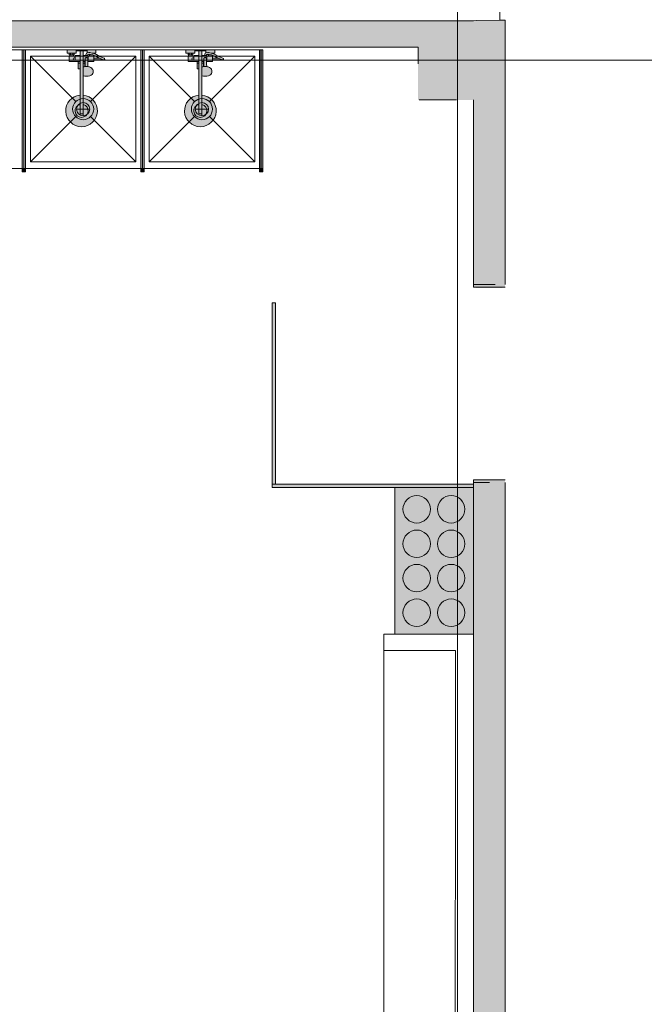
# Model space of a CAD drawing. Header units: millimetres. Extents: x -14761 to 157739, y -22400 to 107990.
# Tile 156 of 256: x 113681 to 118415, y 28848 to 36307. Entities that reach past the tile are written whole.
import ezdxf

# ---------------------------------------------------------------- set-up
doc = ezdxf.new("R2010")
doc.units = ezdxf.units.MM
doc.header["$MEASUREMENT"] = 0
doc.linetypes.add('Штриховая', pattern=[564.444447, 282.222223, -282.222223])
for name, color, linetype in [('Интерьер - конструкции мебели', 7, 'Continuous'), ('Интерьер - Мебель', 7, 'Continuous'), ('Интерьер - Оборудование', 7, 'Continuous'), ('Интерьер - Сантехника', 7, 'Continuous'), ('Конструктив - Колонны', 7, 'Continuous'), ('Конструктив - Стены Блок 200 нов', 7, 'Continuous'), ('Конструктив - Стены Внутр сущ.', 7, 'Continuous'), ('Элемент Модели - Зона', 7, 'Continuous'), ('Элемент Модели - Оси', 7, 'Continuous')]:
    doc.layers.add(name, color=color, linetype=linetype)

msp = doc.modelspace()

# ---------------------------------------------------------------- hatches: boundary and pattern name
at = {"layer": 'Интерьер - Мебель', "linetype": 'Continuous', "lineweight": 0, "true_color": 0x7f7f7f}
for points in [[(115595, 34162.6), (115595, 32787.6), (115620, 32787.6), (115620, 34162.6)], [(115595, 32787.6), (115595, 32762.6), (117120, 32762.6), (117120, 32787.6)]]:
    msp.add_hatch(color=8, dxfattribs=at).paths.add_polyline_path(points)
at = {"layer": 'Интерьер - Мебель', "linetype": 'Continuous', "lineweight": 5, "true_color": 0xcccccc}
msp.add_hatch(color=254, dxfattribs=at).paths.add_polyline_path([(116523.4, 32763.6), (116523.4, 31651), (117121.6, 31651), (117121.6, 32763.6)])
at = {"layer": 'Интерьер - Оборудование', "linetype": 'Continuous', "lineweight": 0, "true_color": 0xffffff}
for points in [[(113699.5, 35180), (113700, 35180), (113700, 36080), (113699.5, 36080)], [(113724.5, 35180), (113724.5, 36080), (113724, 36080), (113724, 35180)], [(114599.5, 35180), (114600, 35180), (114600, 36080), (114599.5, 36080)], [(114624.5, 35180), (114624.5, 36080), (114624, 36080), (114624, 35180)], [(115499.5, 35180), (115500, 35180), (115500, 36080), (115499.5, 36080)], [(115524.5, 35180), (115524.5, 36080), (115524, 36080), (115524, 35180)]]:
    msp.add_hatch(color=7, dxfattribs=at).paths.add_polyline_path(points)
at = {"layer": 'Интерьер - Оборудование', "linetype": 'Continuous', "lineweight": 0, "true_color": 0x000000}
for points in [[(113724, 36080), (113700, 36080), (113700, 35180), (113724, 35180)], [(114624, 36080), (114600, 36080), (114600, 35180), (114624, 35180)], [(115524, 36080), (115500, 36080), (115500, 35180), (115524, 35180)], [(113724.5, 35155), (113724.5, 35180), (113699.5, 35180), (113699.5, 35155)], [(114624.5, 35155), (114624.5, 35180), (114599.5, 35180), (114599.5, 35155)], [(115524.5, 35155), (115524.5, 35180), (115499.5, 35180), (115499.5, 35155)]]:
    msp.add_hatch(color=18, dxfattribs=at).paths.add_polyline_path(points)
at = {"layer": 'Интерьер - Оборудование', "linetype": 'Continuous', "lineweight": 0, "true_color": 0xe5e5e5}
h = msp.add_hatch(color=254, dxfattribs=at)
h.paths.add_polyline_path([(114138, 35736.4, 19.949874), (114162, 35736.4), (114162, 35883), (114174.1, 35880.1), (114187, 35879.1), (114199.9, 35880.1), (114212, 35883), (114222.4, 35887.5), (114230.3, 35893.5), (114235.3, 35900.4), (114237, 35907.8), (114237, 35918.4), (114236.5, 35921.6), (114234.8, 35929), (114233.4, 35931.7), (114228.6, 35938.4), (114226.5, 35940.2), (114219.2, 35945.6), (114209.8, 35949.8), (114204.6, 35951.2), (114198, 35952.7), (114197.5, 35970.9), (114197.3, 35992), (114243, 35992), (114243, 36003.5), (114319, 36003.5, 0.853753), (114321, 36016.2), (114308.2, 36020.4), (114289, 36028.7), (114262.3, 36043.9), (114243, 36050.7), (114243, 36054), (114259, 36054), (114259, 36080), (114191, 36080), (114191, 36056.8), (114190.4, 36056.5), (114189.3, 36055.8), (114188.5, 36054.9), (114187.8, 36053.8), (114180.4, 36036), (114162, 36036), (114162, 36072), (114190, 36072), (114190, 36080), (114110, 36080), (114110, 36072), (114138, 36072), (114138, 36036), (114100, 36036), (114100, 36032), (114089, 36032), (114089, 36040), (114093, 36040), (114093, 36054), (114109, 36054), (114109, 36080), (114041, 36080), (114041, 36054), (114057, 36054), (114057, 36040), (114061, 36040), (114061, 36032), (114057, 36032), (114057, 35992), (114125, 35992), (114125, 35935), (114125.6, 35935), (114127.2, 35935), (114129.6, 35935), (114132.9, 35935), (114136.9, 35935), (114138, 35935)])
h.paths.add_polyline_path([(114200, 36036), (114194.5, 36036), (114198.2, 36045), (114206.8, 36046.4), (114207, 36046.4), (114207, 36040), (114211, 36040), (114211, 36032), (114200, 36032)], flags=0)
h.paths.add_polyline_path([(114239, 36032), (114239, 36038.4), (114256.9, 36032), (114283, 36017.1), (114284.4, 36016.5), (114243, 36016.5), (114243, 36032)], flags=0)
h = msp.add_hatch(color=254, dxfattribs=at)
h.paths.add_polyline_path([(115038, 35736.4, 19.949874), (115062, 35736.4), (115062, 35883), (115074.1, 35880.1), (115087, 35879.1), (115099.9, 35880.1), (115112, 35883), (115122.4, 35887.5), (115130.3, 35893.5), (115135.3, 35900.4), (115137, 35907.8), (115137, 35918.4), (115136.5, 35921.6), (115134.8, 35929), (115133.4, 35931.7), (115128.6, 35938.4), (115126.5, 35940.2), (115119.2, 35945.6), (115109.8, 35949.8), (115104.6, 35951.2), (115098, 35952.7), (115097.5, 35970.9), (115097.3, 35992), (115143, 35992), (115143, 36003.5), (115219, 36003.5, 0.853753), (115221, 36016.2), (115208.2, 36020.4), (115189, 36028.7), (115162.3, 36043.9), (115143, 36050.7), (115143, 36054), (115159, 36054), (115159, 36080), (115091, 36080), (115091, 36056.8), (115090.4, 36056.5), (115089.3, 36055.8), (115088.5, 36054.9), (115087.8, 36053.8), (115080.4, 36036), (115062, 36036), (115062, 36072), (115090, 36072), (115090, 36080), (115010, 36080), (115010, 36072), (115038, 36072), (115038, 36036), (115000, 36036), (115000, 36032), (114989, 36032), (114989, 36040), (114993, 36040), (114993, 36054), (115009, 36054), (115009, 36080), (114941, 36080), (114941, 36054), (114957, 36054), (114957, 36040), (114961, 36040), (114961, 36032), (114957, 36032), (114957, 35992), (115025, 35992), (115025, 35935), (115025.6, 35935), (115027.2, 35935), (115029.6, 35935), (115032.9, 35935), (115036.9, 35935), (115038, 35935)])
h.paths.add_polyline_path([(115100, 36036), (115094.5, 36036), (115098.2, 36045), (115106.8, 36046.4), (115107, 36046.4), (115107, 36040), (115111, 36040), (115111, 36032), (115100, 36032)], flags=0)
h.paths.add_polyline_path([(115139, 36032), (115139, 36038.4), (115156.9, 36032), (115183, 36017.1), (115184.4, 36016.5), (115143, 36016.5), (115143, 36032)], flags=0)
at = {"layer": 'Конструктив - Колонны', "linetype": 'Continuous', "lineweight": 0, "true_color": 0x000000}
for points in [[(117120, 36300), (116700, 36300), (116700, 36100), (116700, 35700), (117120, 35700)], [(117140, 36300), (117120, 36300), (117120, 35700), (117140, 35700)], [(117140, 35700), (117300, 35700), (117300, 36300), (117140, 36300)]]:
    msp.add_hatch(color=18, dxfattribs=at).paths.add_polyline_path(points)
at = {"layer": 'Конструктив - Стены Блок 200 нов', "linetype": 'Continuous', "lineweight": 0, "true_color": 0x000000}
for points in [[(117140, 36300), (117140, 36300.4), (117120, 36300)], [(117140, 36300.4), (117120, 36300), (117140, 36300)], [(117340, 36304.6), (117140, 36300.4), (117140, 36300), (117300, 36300), (117300, 35700), (117140, 35700), (117140, 34300), (117340, 34300)], [(117360, 36305), (117340, 36304.6), (117340, 34300), (117360, 34300)], [(117140, 35700), (117120, 35700), (117120, 34300), (117140, 34300)], [(117120, 34300), (117120, 34280), (117360, 34280), (117360, 34300), (117140, 34300)], [(117140, 34275), (117340, 34275), (117340, 34280), (117140, 34280)], [(117340, 32825), (117140, 32825), (117140, 32820), (117340, 32820)], [(117120, 32820), (117120, 32800), (117140, 32800), (117360, 32800), (117360, 32820)], [(117140, 32800), (117120, 32800), (117120, 27750), (117140, 27750)], [(117140, 32800), (117140, 27750), (117340, 27750), (117340, 32800)], [(117350, 27050), (117340, 27050), (117340, 26950), (117350, 26950), (117350, 26250), (117340, 26250), (117340, 20150.1), (117360, 20150.1), (117360, 32800), (117340, 32800), (117340, 27750), (117350, 27750)]]:
    msp.add_hatch(color=18, dxfattribs=at).paths.add_polyline_path(points)
at = {"layer": 'Конструктив - Стены Внутр сущ.', "linetype": 'Continuous', "lineweight": 0, "true_color": 0x000000}
msp.add_hatch(color=18, dxfattribs=at).paths.add_polyline_path([(108300, 36300), (108300, 36100), (116700, 36100), (116700, 36300)])

# ---------------------------------------------------------------- linework, layer by layer
at = {"layer": 'Интерьер - конструкции мебели', "color": 7, "linetype": 'Continuous', "lineweight": 15, "flags": 128}
for points in [[(117121.6, 31651), (116441.4, 31651), (116441.4, 31528.4), (116983.1, 31528.4), (116981.6, 27750), (117120, 27750)], [(116441.4, 27750), (116441.4, 31528.4), (116983.1, 31528.4), (116981.6, 27750)]]:
    msp.add_lwpolyline(points, close=True, dxfattribs=at)
at = {"layer": 'Интерьер - Мебель', "color": 7, "linetype": 'Continuous', "lineweight": 15, "flags": 128}
for points in [[(115595, 34162.6), (115620, 34162.6), (115620, 32787.6), (115595, 32787.6)], [(115595, 32787.6), (117120, 32787.6), (117120, 32762.6), (115595, 32762.6)], [(116523.4, 32763.6), (116523.4, 31651), (117121.6, 31651), (117121.6, 32763.6)]]:
    msp.add_lwpolyline(points, close=True, dxfattribs=at)
at = {"layer": 'Интерьер - Оборудование', "color": 7, "linetype": 'Continuous', "lineweight": 15}
for p, q in [((113699.5, 35180), (113699.5, 36080)), ((113699.5, 36080), (113700, 36080)), ((113724.5, 36080), (113724, 36080)), ((113724.5, 35180), (113724.5, 36080)), ((114057, 36054), (114093, 36054)), ((114061, 36040), (114089, 36040)), ((114061, 36032), (114089, 36032)), ((114066, 36054), (114066, 36040)), ((114084, 36054), (114084, 36040)), ((114100, 36032), (114100, 36000)), ((114138, 36072), (114162, 36072)), ((114138, 36036), (114138, 35935)), ((114162, 35883), (114162, 36036)), ((114194.5, 36036), (114180.6, 36036)), ((114191.5, 36057), (114191, 36056.8)), ((114192.8, 36057.3), (114191.5, 36057)), ((114205.9, 36059.4), (114192.8, 36057.3)), ((114200, 36000), (114200, 36032)), ((114207.2, 36059.5), (114205.9, 36059.4)), ((114208.4, 36046.1), (114206.8, 36046.4)), ((114211.7, 36058.6), (114207.2, 36059.5)), ((114227.5, 36042.4), (114208.4, 36046.1)), ((114211, 36040), (114216, 36040)), ((114239, 36032), (114211, 36032)), ((114231, 36055), (114211.7, 36058.6)), ((114216, 36044.7), (114216, 36040)), ((114216, 36040), (114234, 36040)), ((114239, 36038.4), (114227.5, 36042.4)), ((114243, 36050.7), (114231, 36055)), ((114232.1, 36054.5), (114232.1, 36054.5)), ((114233.7, 36054), (114243, 36054)), ((114234, 36040.1), (114234, 36040)), ((114234, 36040), (114234.4, 36040)), ((114599.5, 35180), (114599.5, 36080)), ((114599.5, 36080), (114600, 36080)), ((114624.5, 36080), (114624, 36080)), ((114624.5, 35180), (114624.5, 36080)), ((114957, 36054), (114993, 36054)), ((114961, 36040), (114989, 36040)), ((114961, 36032), (114989, 36032)), ((114966, 36054), (114966, 36040)), ((114984, 36054), (114984, 36040)), ((115000, 36032), (115000, 36000)), ((115038, 36072), (115062, 36072)), ((115038, 36036), (115038, 35935)), ((115062, 35883), (115062, 36036)), ((115094.5, 36036), (115080.6, 36036)), ((115091.5, 36057), (115091, 36056.8)), ((115092.8, 36057.3), (115091.5, 36057)), ((115105.9, 36059.4), (115092.8, 36057.3)), ((115100, 36000), (115100, 36032)), ((115107.2, 36059.5), (115105.9, 36059.4)), ((115108.4, 36046.1), (115106.8, 36046.4)), ((115111.7, 36058.6), (115107.2, 36059.5)), ((115127.5, 36042.4), (115108.4, 36046.1)), ((115111, 36040), (115116, 36040)), ((115139, 36032), (115111, 36032)), ((115131, 36055), (115111.7, 36058.6)), ((115116, 36044.7), (115116, 36040)), ((115116, 36040), (115134, 36040)), ((115139, 36038.4), (115127.5, 36042.4)), ((115143, 36050.7), (115131, 36055)), ((115132.1, 36054.5), (115132.1, 36054.5)), ((115133.7, 36054), (115143, 36054)), ((115134, 36040.1), (115134, 36040)), ((115134, 36040), (115134.4, 36040)), ((115499.5, 35180), (115499.5, 36080)), ((115499.5, 36080), (115500, 36080)), ((115524.5, 36080), (115524, 36080)), ((115524.5, 35180), (115524.5, 36080)), ((114100, 36000), (114138, 36000)), ((114125, 35992), (114138, 35992)), ((114125, 35977), (114138, 35977)), ((114176.8, 36000), (114162, 36000)), ((114176.7, 35992), (114162, 35992)), ((114175, 35977), (114162, 35977)), ((114175, 35992), (114175, 35952.5)), ((114176, 35952.7), (114176.5, 35970.9)), ((114176.5, 35970.9), (114177, 36013.2)), ((114177, 36013.2), (114177.2, 36014.8)), ((114177.2, 36014.8), (114177.9, 36016.3)), ((114177.9, 36016.3), (114179.1, 36017.7)), ((114179.1, 36017.7), (114180.5, 36018.7)), ((114180.5, 36018.7), (114182, 36019.2)), ((114184.4, 36020.4), (114182, 36019.2)), ((114182, 36019.2), (114182.2, 36019.3)), ((114182, 36019.2), (114182, 36019.2)), ((114182.2, 36019.3), (114184, 36019.5)), ((114184, 36019.5), (114190, 36019.5)), ((114187, 36020.8), (114184.4, 36020.4)), ((114189.6, 36020.4), (114187, 36020.8)), ((114192, 36019.2), (114189.6, 36020.4)), ((114190, 36019.5), (114191.8, 36019.3)), ((114191.8, 36019.3), (114192, 36019.2)), ((114192, 36019.2), (114192, 36019.2)), ((114192, 36019.2), (114193.5, 36018.7)), ((114193.5, 36018.7), (114194.9, 36017.7)), ((114194.9, 36017.7), (114196.1, 36016.3)), ((114196.1, 36016.3), (114196.8, 36014.8)), ((114196.8, 36014.8), (114197, 36013.2)), ((114197.3, 35992), (114197, 36013.2)), ((114200, 36000), (114197.2, 36000)), ((114200, 36028), (114200, 36030.7)), ((114200, 36024.9), (114200, 36028)), ((114200, 36021.5), (114200, 36024.9)), ((114243, 36016.5), (114243, 36003.5)), ((114303.4, 36008.2), (114284.4, 36016.5)), ((114317, 36003.8), (114303.4, 36008.2)), ((114317, 36003.8), (114319, 36003.5)), ((115000, 36000), (115038, 36000)), ((115025, 35992), (115038, 35992)), ((115025, 35977), (115038, 35977)), ((115076.8, 36000), (115062, 36000)), ((115076.7, 35992), (115062, 35992)), ((115075, 35977), (115062, 35977)), ((115075, 35992), (115075, 35952.5)), ((115076, 35952.7), (115076.5, 35970.9)), ((115076.5, 35970.9), (115077, 36013.2)), ((115077, 36013.2), (115077.2, 36014.8)), ((115077.2, 36014.8), (115077.9, 36016.3)), ((115077.9, 36016.3), (115079.1, 36017.7)), ((115079.1, 36017.7), (115080.5, 36018.7)), ((115080.5, 36018.7), (115082, 36019.2)), ((115084.4, 36020.4), (115082, 36019.2)), ((115082, 36019.2), (115082.2, 36019.3)), ((115082, 36019.2), (115082, 36019.2)), ((115082.2, 36019.3), (115084, 36019.5)), ((115084, 36019.5), (115090, 36019.5)), ((115087, 36020.8), (115084.4, 36020.4)), ((115089.6, 36020.4), (115087, 36020.8)), ((115092, 36019.2), (115089.6, 36020.4)), ((115090, 36019.5), (115091.8, 36019.3)), ((115091.8, 36019.3), (115092, 36019.2)), ((115092, 36019.2), (115092, 36019.2)), ((115092, 36019.2), (115093.5, 36018.7)), ((115093.5, 36018.7), (115094.9, 36017.7)), ((115094.9, 36017.7), (115096.1, 36016.3)), ((115096.1, 36016.3), (115096.8, 36014.8)), ((115096.8, 36014.8), (115097, 36013.2)), ((115097.3, 35992), (115097, 36013.2)), ((115100, 36000), (115097.2, 36000)), ((115100, 36028), (115100, 36030.7)), ((115100, 36024.9), (115100, 36028)), ((115100, 36021.5), (115100, 36024.9)), ((115143, 36016.5), (115143, 36003.5)), ((115203.4, 36008.2), (115184.4, 36016.5)), ((115217, 36003.8), (115203.4, 36008.2)), ((115217, 36003.8), (115219, 36003.5)), ((114162, 35951.7), (114162.1, 35951.7)), ((114164.2, 35949.8), (114162, 35948.8)), ((114162.1, 35937.6), (114162, 35937.7)), ((114169.4, 35951.2), (114164.2, 35949.8)), ((114177.9, 35953.2), (114169.4, 35951.2)), ((114187, 35953.9), (114177.9, 35953.2)), ((114196.1, 35953.2), (114187, 35953.9)), ((114198, 35952.7), (114196.1, 35953.2)), ((115062, 35951.7), (115062.1, 35951.7)), ((115064.2, 35949.8), (115062, 35948.8)), ((115062.1, 35937.6), (115062, 35937.7)), ((115069.4, 35951.2), (115064.2, 35949.8)), ((115077.9, 35953.2), (115069.4, 35951.2)), ((115087, 35953.9), (115077.9, 35953.2)), ((115096.1, 35953.2), (115087, 35953.9)), ((115098, 35952.7), (115096.1, 35953.2)), ((114138, 35736.4), (114138, 35595)), ((114162, 35736.4), (114162, 35595)), ((115038, 35736.4), (115038, 35595)), ((115062, 35736.4), (115062, 35595)), ((114138, 35595), (114162, 35595)), ((115038, 35595), (115062, 35595)), ((113700, 35180), (113699.5, 35180)), ((113724, 35180), (113724.5, 35180)), ((114600, 35180), (114599.5, 35180)), ((114624, 35180), (114624.5, 35180)), ((115500, 35180), (115499.5, 35180)), ((115524, 35180), (115524.5, 35180))]:
    msp.add_line(p, q, dxfattribs=at)
at = {"layer": 'Интерьер - Оборудование', "color": 7, "linetype": 'Continuous', "lineweight": 15, "flags": 128}
for points in [[(113724, 36080), (113700, 36080), (113700, 35180), (113724, 35180)], [(114200, 36036), (114194.5, 36036), (114198.2, 36045), (114206.8, 36046.4), (114207, 36046.4), (114207, 36040), (114211, 36040), (114211, 36032), (114200, 36032)], [(114239, 36032), (114239, 36038.4), (114256.9, 36032), (114283, 36017.1), (114284.4, 36016.5), (114243, 36016.5), (114243, 36032)], [(114624, 36080), (114600, 36080), (114600, 35180), (114624, 35180)], [(115100, 36036), (115094.5, 36036), (115098.2, 36045), (115106.8, 36046.4), (115107, 36046.4), (115107, 36040), (115111, 36040), (115111, 36032), (115100, 36032)], [(115139, 36032), (115139, 36038.4), (115156.9, 36032), (115183, 36017.1), (115184.4, 36016.5), (115143, 36016.5), (115143, 36032)], [(115524, 36080), (115500, 36080), (115500, 35180), (115524, 35180)], [(113724.5, 35155), (113724.5, 35180), (113699.5, 35180), (113699.5, 35155)], [(114624.5, 35155), (114624.5, 35180), (114599.5, 35180), (114599.5, 35155)], [(115524.5, 35155), (115524.5, 35180), (115499.5, 35180), (115499.5, 35155)]]:
    msp.add_lwpolyline(points, close=True, dxfattribs=at)
for points in [[(114138, 35736.4, 19.949874), (114162, 35736.4), (114162, 35883), (114174.1, 35880.1), (114187, 35879.1), (114199.9, 35880.1), (114212, 35883), (114222.4, 35887.5), (114230.3, 35893.5), (114235.3, 35900.4), (114237, 35907.8), (114237, 35918.4), (114236.5, 35921.6), (114234.8, 35929), (114233.4, 35931.7), (114228.6, 35938.4), (114226.5, 35940.2), (114219.2, 35945.6), (114209.8, 35949.8), (114204.6, 35951.2), (114198, 35952.7), (114197.5, 35970.9), (114197.3, 35992), (114243, 35992), (114243, 36003.5), (114319, 36003.5, 0.853753), (114321, 36016.2), (114308.2, 36020.4), (114289, 36028.7), (114262.3, 36043.9), (114243, 36050.7), (114243, 36054), (114259, 36054), (114259, 36080), (114191, 36080), (114191, 36056.8), (114190.4, 36056.5), (114189.3, 36055.8), (114188.5, 36054.9), (114187.8, 36053.8), (114180.4, 36036), (114162, 36036), (114162, 36072), (114190, 36072), (114190, 36080), (114110, 36080), (114110, 36072), (114138, 36072), (114138, 36036), (114100, 36036), (114100, 36032), (114089, 36032), (114089, 36040), (114093, 36040), (114093, 36054), (114109, 36054), (114109, 36080), (114041, 36080), (114041, 36054), (114057, 36054), (114057, 36040), (114061, 36040), (114061, 36032), (114057, 36032), (114057, 35992), (114125, 35992), (114125, 35935), (114125.6, 35935), (114127.2, 35935), (114129.6, 35935), (114132.9, 35935), (114136.9, 35935), (114138, 35935)], [(115038, 35736.4, 19.949874), (115062, 35736.4), (115062, 35883), (115074.1, 35880.1), (115087, 35879.1), (115099.9, 35880.1), (115112, 35883), (115122.4, 35887.5), (115130.3, 35893.5), (115135.3, 35900.4), (115137, 35907.8), (115137, 35918.4), (115136.5, 35921.6), (115134.8, 35929), (115133.4, 35931.7), (115128.6, 35938.4), (115126.5, 35940.2), (115119.2, 35945.6), (115109.8, 35949.8), (115104.6, 35951.2), (115098, 35952.7), (115097.5, 35970.9), (115097.3, 35992), (115143, 35992), (115143, 36003.5), (115219, 36003.5, 0.853753), (115221, 36016.2), (115208.2, 36020.4), (115189, 36028.7), (115162.3, 36043.9), (115143, 36050.7), (115143, 36054), (115159, 36054), (115159, 36080), (115091, 36080), (115091, 36056.8), (115090.4, 36056.5), (115089.3, 36055.8), (115088.5, 36054.9), (115087.8, 36053.8), (115080.4, 36036), (115062, 36036), (115062, 36072), (115090, 36072), (115090, 36080), (115010, 36080), (115010, 36072), (115038, 36072), (115038, 36036), (115000, 36036), (115000, 36032), (114989, 36032), (114989, 36040), (114993, 36040), (114993, 36054), (115009, 36054), (115009, 36080), (114941, 36080), (114941, 36054), (114957, 36054), (114957, 36040), (114961, 36040), (114961, 36032), (114957, 36032), (114957, 35992), (115025, 35992), (115025, 35935), (115025.6, 35935), (115027.2, 35935), (115029.6, 35935), (115032.9, 35935), (115036.9, 35935), (115038, 35935)]]:
    msp.add_lwpolyline(points, format="xyb", close=True, dxfattribs=at)
at = {"layer": 'Интерьер - Оборудование', "color": 7, "linetype": 'Continuous', "lineweight": 15}
msp.add_lwpolyline([(116523.4, 32763.6), (116523.4, 31651), (117121.6, 31651), (117121.6, 32763.6)], close=True, dxfattribs=at)
for points in [[(116586, 32598, 0.414214), (116690, 32494.1, 0.414214), (116793.9, 32598, 0.414214), (116690, 32702, 0.414214)], [(116847.1, 32598, 0.414214), (116951.1, 32494.1, 0.414214), (117054.9, 32598, 0.414214), (116951.1, 32702, 0.414214)], [(116586, 32336.9, 0.414214), (116690, 32233, 0.414214), (116793.9, 32336.9, 0.414214), (116690, 32440.9, 0.414214)], [(116847.1, 32336.9, 0.414214), (116951.1, 32233, 0.414214), (117054.9, 32336.9, 0.414214), (116951.1, 32440.9, 0.414214)], [(116586, 32077.1, 0.414214), (116690, 31973.2, 0.414214), (116793.9, 32077.1, 0.414214), (116690, 32181, 0.414214)], [(116847.1, 32077.1, 0.414214), (116951.1, 31973.2, 0.414214), (117054.9, 32077.1, 0.414214), (116951.1, 32181, 0.414214)], [(116586, 31814.8, 0.414214), (116690, 31710.9, 0.414214), (116793.9, 31814.8, 0.414214), (116690, 31918.7, 0.414214)], [(116847.1, 31814.8, 0.414214), (116951.1, 31710.9, 0.414214), (117054.9, 31814.8, 0.414214), (116951.1, 31918.7, 0.414214)]]:
    msp.add_lwpolyline(points, format="xyb", close=True, dxfattribs=at)
for centre, radius, start, end in [((114095.5, 36010), 9, 60, 300), ((114995.5, 36010), 9, 60, 300), ((114150, 35617), 50, 103.88654, 76.11346), ((115050, 35617), 50, 103.88654, 76.11346)]:
    msp.add_arc(centre, radius, start, end, dxfattribs=at)
at = {"layer": 'Интерьер - Сантехника', "color": 7, "linetype": 'Continuous', "lineweight": 15}
for p, q in [((113762, 36030), (113762, 35230)), ((114562, 36030), (113762, 36030)), ((113762, 36030), (114105.4, 35686.6)), ((114562, 36030), (114218.6, 35686.6)), ((114562, 35230), (114562, 36030)), ((114662, 36030), (114662, 35230)), ((115462, 36030), (114662, 36030)), ((114662, 36030), (115005.4, 35686.6)), ((115462, 36030), (115118.6, 35686.6)), ((115462, 35230), (115462, 36030)), ((114162, 35580), (114162, 35680)), ((115062, 35580), (115062, 35680)), ((114112, 35630), (114212, 35630)), ((115012, 35630), (115112, 35630)), ((113762, 35230), (114105.4, 35573.4)), ((114562, 35230), (114218.6, 35573.4)), ((114662, 35230), (115005.4, 35573.4)), ((115462, 35230), (115118.6, 35573.4)), ((113762, 35230), (114562, 35230)), ((114662, 35230), (115462, 35230))]:
    msp.add_line(p, q, dxfattribs=at)
at = {"layer": 'Интерьер - Сантехника', "color": 7, "linetype": 'Continuous', "lineweight": 15, "flags": 128}
for points in [[(112812, 35180), (113712, 35180), (113712, 36080), (112812, 36080)], [(113712, 35180), (114612, 35180), (114612, 36080), (113712, 36080)], [(114612, 35180), (115512, 35180), (115512, 36080), (114612, 36080)]]:
    msp.add_lwpolyline(points, close=True, dxfattribs=at)
at = {"layer": 'Интерьер - Сантехника', "color": 7, "linetype": 'Continuous', "lineweight": 15}
for centre, radius in [((114162, 35630), 80), ((114162, 35630), 50), ((115062, 35630), 80), ((115062, 35630), 50)]:
    msp.add_circle(centre, radius, dxfattribs=at)
at = {"layer": 'Конструктив - Колонны', "color": 7, "linetype": 'Continuous', "lineweight": 15}
for p, q in [((117000, 36080), (117000, 36380)), ((116920, 36000), (116620, 36000)), ((117080, 36000), (117380, 36000)), ((117000, 35920), (117000, 35620))]:
    msp.add_line(p, q, dxfattribs=at)
at = {"layer": 'Конструктив - Колонны', "color": 7, "linetype": 'Continuous', "lineweight": 15, "flags": 128}
msp.add_lwpolyline([(117120, 36300), (116700, 36300)], dxfattribs=at)
at = {"layer": 'Конструктив - Колонны', "color": 7, "linetype": 'Continuous', "lineweight": 15}
msp.add_point((117000, 36000), dxfattribs=at)
at = {"layer": 'Конструктив - Стены Блок 200 нов', "color": 7, "linetype": 'Continuous', "lineweight": 15}
for p, q in [((117120, 34300), (117120, 34280)), ((117120, 34300), (117120, 34280)), ((117360, 34280), (117120, 34280)), ((117360, 34280), (117120, 34280)), ((117360, 32820), (117120, 32820)), ((117120, 32800), (117120, 32820)), ((117120, 32800), (117120, 32820)), ((117360, 32820), (117120, 32820))]:
    msp.add_line(p, q, dxfattribs=at)
at = {"layer": 'Конструктив - Стены Блок 200 нов', "color": 7, "linetype": 'Continuous', "lineweight": 15, "flags": 128}
for points in [[(117140, 36300.4), (117120, 36300)], [(117340, 36304.6), (117140, 36300.4)], [(117360, 36305), (117340, 36304.6)], [(117360, 34300), (117360, 36305)], [(117120, 35700), (117120, 34300)], [(117120, 32800), (117120, 27750)], [(117360, 20150.1), (117360, 32800)]]:
    msp.add_lwpolyline(points, dxfattribs=at)
at = {"layer": 'Конструктив - Стены Внутр сущ.', "color": 7, "linetype": 'Continuous', "lineweight": 15, "flags": 128}
for points in [[(116700, 36300), (108300, 36300)], [(108300, 36100), (116700, 36100)]]:
    msp.add_lwpolyline(points, dxfattribs=at)
at = {"layer": 'Элемент Модели - Зона', "color": 7, "linetype": 'Штриховая', "lineweight": 15, "flags": 128}
msp.add_lwpolyline([(36150, 44957.4), (36110, 44957.4), (36110, 36320), (41880.3, 36320), (41880.3, 39141.6), (45142.5, 42405.1), (45156.7, 42391), (45156.7, 42420), (63300, 42420), (63300, 42400), (77399.7, 42400), (77399.7, 42420), (114081.4, 42420), (117316.7, 39176.5), (117320.1, 38841.9), (117320.1, 36305), (117360, 36305), (117360, 34300), (117120, 34300), (117120, 35700), (116700, 35700), (116700, 36100), (108300, 36100), (108300, 35700), (107700, 35700), (107700, 36100), (99320, 36100), (99320, 26970), (107700, 26970), (107700, 27650), (108300, 27650), (108300, 26460), (112380, 26460), (112380, 27370), (112500, 27370), (112500, 21180.1), (117120, 21180.1), (117120, 26250), (116650, 26250), (116650, 27750), (117120, 27750), (117120, 32800), (117360, 32800), (117360, 20150.1), (117120, 20150.1), (117120, 20940.1), (99320, 20940.1), (99320, 14650.1), (117120, 14650.1), (117120, 17700.1), (116700.1, 17700.1), (116700.1, 18325.6), (117120, 18325.6), (117120, 18650.1), (117360, 18650.1), (117360, 18320.1), (120850, 18320.1), (120850, 37205.1), (120238.9, 37205.1), (120238.9, 45000), (125700, 45000), (125700, 45300), (126300, 45300), (126300, 45000), (141025, 45000), (141025, 45100), (140125, 45100), (140125, 47500), (132700, 47500), (132700, 53680), (130530, 53680), (130530, 54300), (129182.9, 54300), (126300, 54300), (126300, 53700), (125700, 53700), (125700, 54212.5), (124799.8, 54212.5), (117300, 54212.5), (117300, 53700), (116700, 53700), (116700, 54212.5), (108300, 54212.5), (108300, 53700), (107700, 53700), (107700, 54212.5), (99300, 54212.5), (99300, 53700), (98700, 53700), (98700, 54212.5), (90650, 54212.5), (90650, 53700), (90050, 53700), (89950, 53700), (89950, 48632.8), (77450.1, 48632.8), (77450.1, 53800), (77450.1, 61690), (77460.1, 61690), (77460.1, 67850), (74720, 67850), (74720, 59730), (73964.5, 59730), (73964.5, 54212), (72300.1, 54212), (72300.1, 53700), (71700.1, 53700), (71700.1, 54212), (63300, 54212), (63300, 53700), (62700, 53700), (62700, 54212), (61025, 54212), (61025, 46500), (61025, 45000), (54300, 45000), (54300, 44700), (53700, 44700), (53700, 45000), (45300, 45000), (45300, 44700), (44700, 44700), (44700, 45000), (36750, 45000), (36750, 44700), (36150, 44700)], close=True, dxfattribs=at)
at = {"layer": 'Элемент Модели - Оси', "color": 7, "linetype": 'Continuous', "lineweight": 15}
for p, q in [((117000, 74401.5), (117000, 15823.5)), ((-12153.2, 36000), (155042.6, 36000))]:
    msp.add_line(p, q, dxfattribs=at)

doc.saveas('drawing.dxf')
